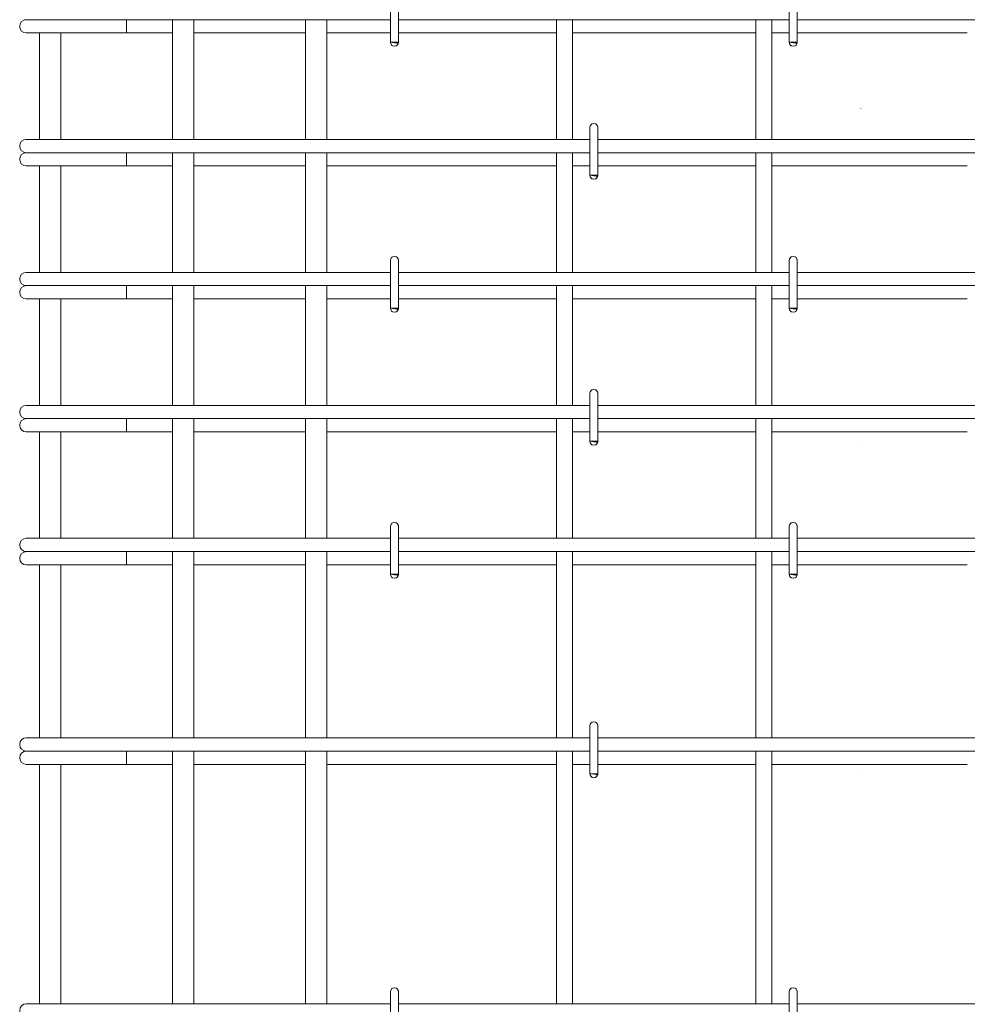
# Model space of a CAD drawing. Header units: millimetres. Extents: x 22746 to 32410, y -25598 to 27634.
# Tile 16 of 25: x 23877 to 24590, y 23915 to 24655. Entities that reach past the tile are written whole.
import ezdxf

# ---------------------------------------------------------------- set-up
doc = ezdxf.new("R2010")
doc.units = ezdxf.units.MM
doc.linetypes.add('ADSK_Линия разреза', pattern=[500, 0, -250, 0, -250])
doc.linetypes.add('ADSK_Пунктирная_п5', pattern=[125, 0, -125])
doc.layers.add('G-____-____-SYMB', color=111, linetype='ADSK_Пунктирная_п5', lineweight=20)
doc.layers.add('S-RBAR-____-OTLN', color=171, linetype='Continuous', lineweight=100)

msp = doc.modelspace()

# ---------------------------------------------------------------- hatches: boundary and pattern name
at = {"layer": 'S-RBAR-____-OTLN', "lineweight": 20}
for points in [[(24161.3019, 24637.3026), (24161.8977, 24638.0006), (24155.9999, 24638.0006), (24158.9999, 24637.6056)], [(24461.3019, 24637.3026), (24461.8977, 24638.0006), (24455.9999, 24638.0006), (24458.9999, 24637.6056)], [(24311.3019, 24537.3026), (24311.8977, 24538.0006), (24305.9999, 24538.0006), (24308.9999, 24537.6056)], [(24161.3019, 24437.3026), (24161.8977, 24438.0006), (24155.9999, 24438.0006), (24159.2062, 24437.5785)], [(24461.3019, 24437.3026), (24461.8977, 24438.0006), (24455.9999, 24438.0006), (24458.9999, 24437.6056)], [(24311.3019, 24337.3026), (24311.8977, 24338.0006), (24305.9999, 24338.0006), (24308.9999, 24337.6056)], [(24161.3019, 24237.3026), (24161.8977, 24238.0006), (24155.9999, 24238.0006), (24158.9999, 24237.6056)], [(24461.3019, 24237.3026), (24461.8977, 24238.0006), (24455.9999, 24238.0006), (24458.9999, 24237.6056)], [(24311.3019, 24087.3026), (24311.8977, 24088.0006), (24305.9999, 24088.0006), (24308.9999, 24087.6056)]]:
    msp.add_hatch(color=256, dxfattribs=at).paths.add_polyline_path(points)
h = msp.add_hatch(color=256, dxfattribs=at)
edge = h.paths.add_edge_path()
edge.add_arc((24158.9999, 24638.0006), 3, 339.0594289, 360)
edge.add_line((24161.9999, 24638.0006), (24158.9999, 24638.0006))
edge.add_line((24158.9999, 24638.0006), (24161.8017, 24636.9284))
h = msp.add_hatch(color=256, dxfattribs=at)
edge = h.paths.add_edge_path()
edge.add_arc((24458.9999, 24638.0006), 3, 339.0594289, 360)
edge.add_line((24461.9999, 24638.0006), (24458.9999, 24638.0006))
edge.add_line((24458.9999, 24638.0006), (24461.8017, 24636.9284))
h = msp.add_hatch(color=256, dxfattribs=at)
edge = h.paths.add_edge_path()
edge.add_arc((24308.9999, 24538.0006), 3, 339.0594289, 360)
edge.add_line((24311.9999, 24538.0006), (24308.9999, 24538.0006))
edge.add_line((24308.9999, 24538.0006), (24311.8017, 24536.9284))
h = msp.add_hatch(color=256, dxfattribs=at)
edge = h.paths.add_edge_path()
edge.add_arc((24158.9999, 24438.0006), 3, 339.0594289, 360)
edge.add_line((24161.9999, 24438.0006), (24158.9999, 24438.0006))
edge.add_line((24158.9999, 24438.0006), (24161.8017, 24436.9284))
h = msp.add_hatch(color=256, dxfattribs=at)
edge = h.paths.add_edge_path()
edge.add_arc((24458.9999, 24438.0006), 3, 339.0594289, 360)
edge.add_line((24461.9999, 24438.0006), (24458.9999, 24438.0006))
edge.add_line((24458.9999, 24438.0006), (24461.8017, 24436.9284))
h = msp.add_hatch(color=256, dxfattribs=at)
edge = h.paths.add_edge_path()
edge.add_arc((24308.9999, 24338.0006), 3, 339.0594289, 360)
edge.add_line((24311.9999, 24338.0006), (24308.9999, 24338.0006))
edge.add_line((24308.9999, 24338.0006), (24311.8017, 24336.9284))
h = msp.add_hatch(color=256, dxfattribs=at)
edge = h.paths.add_edge_path()
edge.add_arc((24158.9999, 24238.0006), 3, 339.0594289, 360)
edge.add_line((24161.9999, 24238.0006), (24158.9999, 24238.0006))
edge.add_line((24158.9999, 24238.0006), (24161.8017, 24236.9284))
h = msp.add_hatch(color=256, dxfattribs=at)
edge = h.paths.add_edge_path()
edge.add_arc((24458.9999, 24238.0006), 3, 339.0594289, 360)
edge.add_line((24461.9999, 24238.0006), (24458.9999, 24238.0006))
edge.add_line((24458.9999, 24238.0006), (24461.8017, 24236.9284))
h = msp.add_hatch(color=256, dxfattribs=at)
edge = h.paths.add_edge_path()
edge.add_arc((24308.9999, 24088.0006), 3, 339.0594289, 360)
edge.add_line((24311.9999, 24088.0006), (24308.9999, 24088.0006))
edge.add_line((24308.9999, 24088.0006), (24311.8017, 24086.9284))

# ---------------------------------------------------------------- linework, layer by layer
at = {"layer": 'G-____-____-SYMB', "linetype": 'ADSK_Линия разреза'}
msp.add_line((24510, 27339.5411), (24510, 21258.3188), dxfattribs=at)
at = {"layer": 'S-RBAR-____-OTLN', "lineweight": 20}
for p, q in [((24155.9999, 24674.0006), (24155.9999, 24638.0006)), ((24161.9999, 24674.0006), (24161.9999, 24638.0006)), ((24455.9999, 24674.0006), (24455.9999, 24638.0006)), ((24461.9999, 24674.0006), (24461.9999, 24638.0006)), ((23881.9998, 24655.0006), (23883.0221, 24655.0006)), ((23883.2916, 24655.0006), (23884.0411, 24655.0006)), ((23884.0381, 24655.0006), (23886.5683, 24655.0006)), ((23886.5592, 24655.0006), (23888.4446, 24655.0006)), ((23888.436, 24655.0006), (23891.96, 24655.0006)), ((23891.945, 24655.0006), (23894.6471, 24655.0006)), ((23894.6323, 24655.0006), (23898.9363, 24655.0006)), ((23898.918, 24655.0006), (23902.1599, 24655.0006)), ((23902.1407, 24655.0006), (23906.9836, 24655.0006)), ((23906.9657, 24655.0006), (23910.4042, 24655.0006)), ((23910.384, 24655.0006), (23911.9998, 24655.0006)), ((24155.9999, 24655.0006), (23911.9998, 24655.0006)), ((23957.4768, 24655.0006), (23957.4768, 24645.0006)), ((23991.9999, 24655.0006), (23991.9999, 24565.0006)), ((24007.9999, 24655.0006), (24007.9999, 24565.0006)), ((24091.9999, 24655.0006), (24091.9999, 24565.0006)), ((24107.9999, 24655.0006), (24107.9999, 24565.0006)), ((24455.9999, 24655.0006), (24161.9999, 24655.0006)), ((24280.9999, 24565.0006), (24280.9999, 24655.0006)), ((24292.9999, 24565.0006), (24292.9999, 24655.0006)), ((24430.9999, 24565.0006), (24430.9999, 24655.0006)), ((24442.9999, 24565.0006), (24442.9999, 24655.0006)), ((24788.9998, 24655.0006), (24461.9999, 24655.0006)), ((23881.9998, 24645.0006), (23933.213, 24645.0006)), ((23891.9999, 24645.0006), (23891.9999, 24565.0006)), ((23907.9999, 24645.0006), (23907.9999, 24565.0006)), ((23957.4768, 24645.0006), (23933.213, 24645.0006)), ((23957.4768, 24645.0006), (23991.9999, 24645.0006)), ((24007.9999, 24645.0006), (24091.9999, 24645.0006)), ((24107.9999, 24645.0006), (24155.9999, 24645.0006)), ((24161.9999, 24645.0006), (24280.9999, 24645.0006)), ((24292.9999, 24645.0006), (24430.9999, 24645.0006)), ((24442.9999, 24645.0006), (24455.9999, 24645.0006)), ((24461.9999, 24645.0006), (24589.9999, 24645.0006)), ((24161.8977, 24638.0006), (24155.9999, 24638.0006)), ((24155.9999, 24638.0006), (24158.9999, 24637.6056)), ((24161.9999, 24638.0006), (24158.9999, 24638.0006)), ((24158.9999, 24638.0006), (24161.8017, 24636.9284)), ((24158.9999, 24637.6056), (24161.3019, 24637.3026)), ((24161.3019, 24637.3026), (24161.8977, 24638.0006)), ((24461.8977, 24638.0006), (24455.9999, 24638.0006)), ((24455.9999, 24638.0006), (24458.9999, 24637.6056)), ((24461.9999, 24638.0006), (24458.9999, 24638.0006)), ((24458.9999, 24638.0006), (24461.8017, 24636.9284)), ((24458.9999, 24637.6056), (24461.3019, 24637.3026)), ((24461.3019, 24637.3026), (24461.8977, 24638.0006)), ((24305.9999, 24574.0006), (24305.9999, 24538.0006)), ((24311.9999, 24574.0006), (24311.9999, 24538.0006)), ((23881.9998, 24565.0006), (23890.7866, 24565.0006)), ((23890.7866, 24565.0006), (23911.9998, 24565.0006)), ((24305.9999, 24565.0006), (23911.9998, 24565.0006)), ((24605.9999, 24565.0006), (24311.9999, 24565.0006)), ((23881.9998, 24555.0006), (23883.0221, 24555.0006)), ((23883.2916, 24555.0006), (23884.0411, 24555.0006)), ((23884.0381, 24555.0006), (23886.5683, 24555.0006)), ((23886.5592, 24555.0006), (23888.4446, 24555.0006)), ((23888.436, 24555.0006), (23891.96, 24555.0006)), ((23891.945, 24555.0006), (23894.6471, 24555.0006)), ((23894.6323, 24555.0006), (23898.9363, 24555.0006)), ((23898.918, 24555.0006), (23902.1599, 24555.0006)), ((23902.1407, 24555.0006), (23906.9836, 24555.0006)), ((23906.9657, 24555.0006), (23910.4042, 24555.0006)), ((23910.384, 24555.0006), (23911.9998, 24555.0006)), ((24305.9999, 24555.0006), (23911.9998, 24555.0006)), ((23957.4768, 24555.0006), (23957.4768, 24545.0006)), ((23991.9999, 24555.0006), (23991.9999, 24465.0006)), ((24007.9999, 24555.0006), (24007.9999, 24465.0006)), ((24091.9999, 24555.0006), (24091.9999, 24465.0006)), ((24107.9999, 24555.0006), (24107.9999, 24465.0006)), ((24280.9999, 24465.0006), (24280.9999, 24555.0006)), ((24292.9999, 24465.0006), (24292.9999, 24555.0006)), ((24605.9999, 24555.0006), (24311.9999, 24555.0006)), ((24430.9999, 24465.0006), (24430.9999, 24555.0006)), ((24442.9999, 24465.0006), (24442.9999, 24555.0006)), ((23881.9998, 24545.0006), (23933.213, 24545.0006)), ((23891.9999, 24545.0006), (23891.9999, 24465.0006)), ((23907.9999, 24545.0006), (23907.9999, 24465.0006)), ((23957.4768, 24545.0006), (23933.213, 24545.0006)), ((23957.4768, 24545.0006), (23991.9999, 24545.0006)), ((24007.9999, 24545.0006), (24091.9999, 24545.0006)), ((24107.9999, 24545.0006), (24280.9999, 24545.0006)), ((24292.9999, 24545.0006), (24305.9999, 24545.0006)), ((24311.9999, 24545.0006), (24430.9999, 24545.0006)), ((24442.9999, 24545.0006), (24589.9999, 24545.0006)), ((24311.8977, 24538.0006), (24305.9999, 24538.0006)), ((24305.9999, 24538.0006), (24308.9999, 24537.6056)), ((24311.9999, 24538.0006), (24308.9999, 24538.0006)), ((24308.9999, 24538.0006), (24311.8017, 24536.9284)), ((24308.9999, 24537.6056), (24311.3019, 24537.3026)), ((24311.3019, 24537.3026), (24311.8977, 24538.0006)), ((24155.9999, 24474.0006), (24155.9999, 24438.0006)), ((24161.9999, 24474.0006), (24161.9999, 24438.0006)), ((24455.9999, 24474.0006), (24455.9999, 24438.0006)), ((24461.9999, 24474.0006), (24461.9999, 24438.0006)), ((23881.9998, 24465.0006), (23890.7866, 24465.0006)), ((23890.7866, 24465.0006), (23911.9998, 24465.0006)), ((24155.9999, 24465.0006), (23911.9998, 24465.0006)), ((24455.9999, 24465.0006), (24161.9999, 24465.0006)), ((24788.9998, 24465.0006), (24461.9999, 24465.0006)), ((23881.9998, 24455.0006), (23883.0221, 24455.0006)), ((23883.2916, 24455.0006), (23884.0411, 24455.0006)), ((23884.0381, 24455.0006), (23886.5683, 24455.0006)), ((23886.5592, 24455.0006), (23888.4446, 24455.0006)), ((23888.436, 24455.0006), (23891.96, 24455.0006)), ((23891.945, 24455.0006), (23894.6471, 24455.0006)), ((23894.6323, 24455.0006), (23898.9363, 24455.0006)), ((23898.918, 24455.0006), (23902.1599, 24455.0006)), ((23902.1407, 24455.0006), (23906.9836, 24455.0006)), ((23906.9657, 24455.0006), (23910.4042, 24455.0006)), ((23910.384, 24455.0006), (23911.9998, 24455.0006)), ((24155.9999, 24455.0006), (23911.9998, 24455.0006)), ((23957.4768, 24455.0006), (23957.4768, 24445.0006)), ((23991.9999, 24455.0006), (23991.9999, 24365.0006)), ((24007.9999, 24455.0006), (24007.9999, 24365.0006)), ((24091.9999, 24455.0006), (24091.9999, 24365.0006)), ((24107.9999, 24455.0006), (24107.9999, 24365.0006)), ((24455.9999, 24455.0006), (24161.9999, 24455.0006)), ((24280.9999, 24365.0006), (24280.9999, 24455.0006)), ((24292.9999, 24365.0006), (24292.9999, 24455.0006)), ((24430.9999, 24365.0006), (24430.9999, 24455.0006)), ((24442.9999, 24365.0006), (24442.9999, 24455.0006)), ((24788.9998, 24455.0006), (24461.9999, 24455.0006)), ((23881.9998, 24445.0006), (23933.213, 24445.0006)), ((23891.9999, 24445.0006), (23891.9999, 24365.0006)), ((23907.9999, 24445.0006), (23907.9999, 24365.0006)), ((23957.4768, 24445.0006), (23933.213, 24445.0006)), ((23957.4768, 24445.0006), (23991.9999, 24445.0006)), ((24007.9999, 24445.0006), (24091.9999, 24445.0006)), ((24107.9999, 24445.0006), (24155.9999, 24445.0006)), ((24161.9999, 24445.0006), (24280.9999, 24445.0006)), ((24292.9999, 24445.0006), (24430.9999, 24445.0006)), ((24442.9999, 24445.0006), (24455.9999, 24445.0006)), ((24461.9999, 24445.0006), (24589.9999, 24445.0006)), ((24161.8977, 24438.0006), (24155.9999, 24438.0006)), ((24155.9999, 24438.0006), (24159.2062, 24437.5785)), ((24161.9999, 24438.0006), (24158.9999, 24438.0006)), ((24158.9999, 24438.0006), (24161.8017, 24436.9284)), ((24159.2062, 24437.5785), (24161.3019, 24437.3026)), ((24161.3019, 24437.3026), (24161.8977, 24438.0006)), ((24461.8977, 24438.0006), (24455.9999, 24438.0006)), ((24455.9999, 24438.0006), (24458.9999, 24437.6056)), ((24461.9999, 24438.0006), (24458.9999, 24438.0006)), ((24458.9999, 24438.0006), (24461.8017, 24436.9284)), ((24458.9999, 24437.6056), (24461.3019, 24437.3026)), ((24461.3019, 24437.3026), (24461.8977, 24438.0006)), ((24305.9999, 24374.0006), (24305.9999, 24338.0006)), ((24311.9999, 24374.0006), (24311.9999, 24338.0006)), ((23881.9998, 24365.0006), (23890.7866, 24365.0006)), ((23890.7866, 24365.0006), (23911.9998, 24365.0006)), ((24305.9999, 24365.0006), (23911.9998, 24365.0006)), ((24605.9999, 24365.0006), (24311.9999, 24365.0006)), ((23881.9998, 24355.0006), (23883.0221, 24355.0006)), ((23883.2916, 24355.0006), (23884.0411, 24355.0006)), ((23884.0381, 24355.0006), (23886.5683, 24355.0006)), ((23886.5592, 24355.0006), (23888.4446, 24355.0006)), ((23888.436, 24355.0006), (23891.96, 24355.0006)), ((23891.945, 24355.0006), (23894.6471, 24355.0006)), ((23894.6323, 24355.0006), (23898.9363, 24355.0006)), ((23898.918, 24355.0006), (23902.1599, 24355.0006)), ((23902.1407, 24355.0006), (23906.9836, 24355.0006)), ((23906.9657, 24355.0006), (23910.4042, 24355.0006)), ((23910.384, 24355.0006), (23911.9998, 24355.0006)), ((24305.9999, 24355.0006), (23911.9998, 24355.0006)), ((23957.4768, 24355.0006), (23957.4768, 24345.0006)), ((23991.9999, 24355.0006), (23991.9999, 24265.0006)), ((24007.9999, 24355.0006), (24007.9999, 24265.0006)), ((24091.9999, 24355.0006), (24091.9999, 24265.0006)), ((24107.9999, 24355.0006), (24107.9999, 24265.0006)), ((24280.9999, 24265.0006), (24280.9999, 24355.0006)), ((24292.9999, 24265.0006), (24292.9999, 24355.0006)), ((24605.9999, 24355.0006), (24311.9999, 24355.0006)), ((24430.9999, 24265.0006), (24430.9999, 24355.0006)), ((24442.9999, 24265.0006), (24442.9999, 24355.0006)), ((23881.9998, 24345.0006), (23933.213, 24345.0006)), ((23891.9999, 24345.0006), (23891.9999, 24265.0006)), ((23907.9999, 24345.0006), (23907.9999, 24265.0006)), ((23957.4768, 24345.0006), (23933.213, 24345.0006)), ((23957.4768, 24345.0006), (23991.9999, 24345.0006)), ((24007.9999, 24345.0006), (24091.9999, 24345.0006)), ((24107.9999, 24345.0006), (24280.9999, 24345.0006)), ((24292.9999, 24345.0006), (24305.9999, 24345.0006)), ((24311.8977, 24338.0006), (24305.9999, 24338.0006)), ((24305.9999, 24338.0006), (24308.9999, 24337.6056)), ((24311.9999, 24338.0006), (24308.9999, 24338.0006)), ((24308.9999, 24338.0006), (24311.8017, 24336.9284)), ((24311.3019, 24337.3026), (24311.8977, 24338.0006)), ((24311.9999, 24345.0006), (24430.9999, 24345.0006)), ((24442.9999, 24345.0006), (24589.9999, 24345.0006)), ((24308.9999, 24337.6056), (24311.3019, 24337.3026)), ((24155.9999, 24274.0006), (24155.9999, 24238.0006)), ((24161.9999, 24274.0006), (24161.9999, 24238.0006)), ((24455.9999, 24274.0006), (24455.9999, 24238.0006)), ((24461.9999, 24274.0006), (24461.9999, 24238.0006)), ((23881.9998, 24265.0006), (23890.7866, 24265.0006)), ((23890.7866, 24265.0006), (23911.9998, 24265.0006)), ((24155.9999, 24265.0006), (23911.9998, 24265.0006)), ((24455.9999, 24265.0006), (24161.9999, 24265.0006)), ((24788.9998, 24265.0006), (24461.9999, 24265.0006)), ((23881.9998, 24255.0006), (23883.0221, 24255.0006)), ((23883.2916, 24255.0006), (23884.0411, 24255.0006)), ((23884.0381, 24255.0006), (23886.5683, 24255.0006)), ((23886.5592, 24255.0006), (23888.4446, 24255.0006)), ((23888.436, 24255.0006), (23891.96, 24255.0006)), ((23891.945, 24255.0006), (23894.6471, 24255.0006)), ((23894.6323, 24255.0006), (23898.9363, 24255.0006)), ((23898.918, 24255.0006), (23902.1599, 24255.0006)), ((23902.1407, 24255.0006), (23906.9836, 24255.0006)), ((23906.9657, 24255.0006), (23910.4042, 24255.0006)), ((23910.384, 24255.0006), (23911.9998, 24255.0006)), ((24155.9999, 24255.0006), (23911.9998, 24255.0006)), ((23957.4768, 24255.0006), (23957.4768, 24245.0006)), ((23991.9999, 24255.0006), (23991.9999, 24115.0006)), ((24007.9999, 24255.0006), (24007.9999, 24115.0006)), ((24091.9999, 24255.0006), (24091.9999, 24115.0006)), ((24107.9999, 24255.0006), (24107.9999, 24115.0006)), ((24455.9999, 24255.0006), (24161.9999, 24255.0006)), ((24280.9999, 24115.0006), (24280.9999, 24255.0006)), ((24292.9999, 24115.0006), (24292.9999, 24255.0006)), ((24430.9999, 24115.0006), (24430.9999, 24255.0006)), ((24442.9999, 24115.0006), (24442.9999, 24255.0006)), ((24788.9998, 24255.0006), (24461.9999, 24255.0006)), ((23881.9998, 24245.0006), (23933.213, 24245.0006)), ((23891.9999, 24245.0006), (23891.9999, 24115.0006)), ((23907.9999, 24245.0006), (23907.9999, 24115.0006)), ((23957.4768, 24245.0006), (23933.213, 24245.0006)), ((23957.4768, 24245.0006), (23991.9999, 24245.0006)), ((24007.9999, 24245.0006), (24091.9999, 24245.0006)), ((24107.9999, 24245.0006), (24155.9999, 24245.0006)), ((24161.9999, 24245.0006), (24280.9999, 24245.0006)), ((24292.9999, 24245.0006), (24430.9999, 24245.0006)), ((24442.9999, 24245.0006), (24455.9999, 24245.0006)), ((24461.9999, 24245.0006), (24589.9999, 24245.0006)), ((24161.8977, 24238.0006), (24155.9999, 24238.0006)), ((24155.9999, 24238.0006), (24158.9999, 24237.6056)), ((24161.9999, 24238.0006), (24158.9999, 24238.0006)), ((24158.9999, 24238.0006), (24161.8017, 24236.9284)), ((24158.9999, 24237.6056), (24161.3019, 24237.3026)), ((24161.3019, 24237.3026), (24161.8977, 24238.0006)), ((24461.8977, 24238.0006), (24455.9999, 24238.0006)), ((24455.9999, 24238.0006), (24458.9999, 24237.6056)), ((24461.9999, 24238.0006), (24458.9999, 24238.0006)), ((24458.9999, 24238.0006), (24461.8017, 24236.9284)), ((24458.9999, 24237.6056), (24461.3019, 24237.3026)), ((24461.3019, 24237.3026), (24461.8977, 24238.0006)), ((24305.9999, 24124.0006), (24305.9999, 24088.0006)), ((24311.9999, 24124.0006), (24311.9999, 24088.0006)), ((23881.9998, 24115.0006), (23890.7866, 24115.0006)), ((23890.7866, 24115.0006), (23911.9998, 24115.0006)), ((24305.9999, 24115.0006), (23911.9998, 24115.0006)), ((24605.9999, 24115.0006), (24311.9999, 24115.0006)), ((23881.9998, 24105.0006), (23883.0221, 24105.0006)), ((23883.2916, 24105.0006), (23884.0411, 24105.0006)), ((23884.0381, 24105.0006), (23886.5683, 24105.0006)), ((23886.5592, 24105.0006), (23888.4446, 24105.0006)), ((23888.436, 24105.0006), (23891.96, 24105.0006)), ((23891.945, 24105.0006), (23894.6471, 24105.0006)), ((23894.6323, 24105.0006), (23898.9363, 24105.0006)), ((23898.918, 24105.0006), (23902.1599, 24105.0006)), ((23902.1407, 24105.0006), (23906.9836, 24105.0006)), ((23906.9657, 24105.0006), (23910.4042, 24105.0006)), ((23910.384, 24105.0006), (23911.9998, 24105.0006)), ((24305.9999, 24105.0006), (23911.9998, 24105.0006)), ((23957.4768, 24105.0006), (23957.4768, 24095.0006)), ((23991.9999, 24105.0006), (23991.9999, 23915.0006)), ((24007.9999, 24105.0006), (24007.9999, 23915.0006)), ((24091.9999, 24105.0006), (24091.9999, 23915.0006)), ((24107.9999, 24105.0006), (24107.9999, 23915.0006)), ((24280.9999, 23915.0006), (24280.9999, 24105.0006)), ((24292.9999, 23915.0006), (24292.9999, 24105.0006)), ((24605.9999, 24105.0006), (24311.9999, 24105.0006)), ((24430.9999, 23915.0006), (24430.9999, 24105.0006)), ((24442.9999, 23915.0006), (24442.9999, 24105.0006)), ((23881.9998, 24095.0006), (23933.213, 24095.0006)), ((23891.9999, 24095.0006), (23891.9999, 23915.0006)), ((23907.9999, 24095.0006), (23907.9999, 23915.0006)), ((23957.4768, 24095.0006), (23933.213, 24095.0006)), ((23957.4768, 24095.0006), (23991.9999, 24095.0006)), ((24007.9999, 24095.0006), (24091.9999, 24095.0006)), ((24107.9999, 24095.0006), (24280.9999, 24095.0006)), ((24292.9999, 24095.0006), (24305.9999, 24095.0006)), ((24311.9999, 24095.0006), (24430.9999, 24095.0006)), ((24442.9999, 24095.0006), (24589.9999, 24095.0006)), ((24311.8977, 24088.0006), (24305.9999, 24088.0006)), ((24305.9999, 24088.0006), (24308.9999, 24087.6056)), ((24311.9999, 24088.0006), (24308.9999, 24088.0006)), ((24308.9999, 24088.0006), (24311.8017, 24086.9284)), ((24308.9999, 24087.6056), (24311.3019, 24087.3026)), ((24311.3019, 24087.3026), (24311.8977, 24088.0006)), ((24155.9999, 23924.0006), (24155.9999, 23888.0006)), ((24161.9999, 23924.0006), (24161.9999, 23888.0006)), ((24455.9999, 23924.0006), (24455.9999, 23888.0006)), ((24461.9999, 23924.0006), (24461.9999, 23888.0006)), ((23881.9998, 23915.0006), (23890.7866, 23915.0006)), ((23890.7866, 23915.0006), (23911.9998, 23915.0006)), ((24155.9999, 23915.0006), (23911.9998, 23915.0006)), ((24455.9999, 23915.0006), (24161.9999, 23915.0006)), ((24788.9998, 23915.0006), (24461.9999, 23915.0006))]:
    msp.add_line(p, q, dxfattribs=at)
for centre, radius, start, end in [((23881.9998, 24650.0006), 5, 90, 270), ((23881.9998, 24650.0006), 5, 90, 105), ((24158.9999, 24638.0006), 3, 180, 0), ((24158.9999, 24638.0006), 3, 210, 240), ((24158.9999, 24638.0006), 3, 300, 330), ((24158.9999, 24638.0006), 3, 339.0594289, 0), ((24158.9999, 24638.0006), 3, 345, 0), ((24458.9999, 24638.0006), 3, 180, 0), ((24458.9999, 24638.0006), 3, 210, 240), ((24458.9999, 24638.0006), 3, 300, 330), ((24458.9999, 24638.0006), 3, 339.0594289, 0), ((24458.9999, 24638.0006), 3, 345, 0), ((24308.9999, 24574.0006), 3, 0, 180), ((24308.9999, 24574.0006), 3, 120, 150), ((24308.9999, 24574.0006), 3, 30, 60), ((24308.9999, 24574.0006), 3, 0, 15), ((23881.9998, 24560.0006), 5, 90, 270), ((23881.9998, 24550.0006), 5, 90, 270), ((23881.9998, 24550.0006), 5, 90, 105), ((24308.9999, 24538.0006), 3, 180, 0), ((24308.9999, 24538.0006), 3, 339.0594289, 0), ((24308.9999, 24538.0006), 3, 345, 0), ((24308.9999, 24538.0006), 3, 210, 240), ((24308.9999, 24538.0006), 3, 300, 330), ((24158.9999, 24474.0006), 3, 0, 180), ((24158.9999, 24474.0006), 3, 120, 150), ((24158.9999, 24474.0006), 3, 30, 60), ((24158.9999, 24474.0006), 3, 0, 15), ((24458.9999, 24474.0006), 3, 0, 180), ((24458.9999, 24474.0006), 3, 120, 150), ((24458.9999, 24474.0006), 3, 30, 60), ((24458.9999, 24474.0006), 3, 0, 15), ((23881.9998, 24460.0006), 5, 90, 270), ((23881.9998, 24450.0006), 5, 90, 270), ((23881.9998, 24450.0006), 5, 90, 105), ((24158.9999, 24438.0006), 3, 180, 0), ((24158.9999, 24438.0006), 3, 210, 240), ((24158.9999, 24438.0006), 3, 300, 330), ((24158.9999, 24438.0006), 3, 339.0594289, 0), ((24158.9999, 24438.0006), 3, 345, 0), ((24458.9999, 24438.0006), 3, 180, 0), ((24458.9999, 24438.0006), 3, 210, 240), ((24458.9999, 24438.0006), 3, 300, 330), ((24458.9999, 24438.0006), 3, 339.0594289, 0), ((24458.9999, 24438.0006), 3, 345, 0), ((24308.9999, 24374.0006), 3, 0, 180), ((24308.9999, 24374.0006), 3, 120, 150), ((24308.9999, 24374.0006), 3, 30, 60), ((24308.9999, 24374.0006), 3, 0, 15), ((23881.9998, 24360.0006), 5, 90, 270), ((23881.9998, 24350.0006), 5, 90, 270), ((23881.9998, 24350.0006), 5, 90, 105), ((24308.9999, 24338.0006), 3, 180, 0), ((24308.9999, 24338.0006), 3, 339.0594289, 0), ((24308.9999, 24338.0006), 3, 345, 0), ((24308.9999, 24338.0006), 3, 210, 240), ((24308.9999, 24338.0006), 3, 300, 330), ((24158.9999, 24274.0006), 3, 0, 180), ((24158.9999, 24274.0006), 3, 120, 150), ((24158.9999, 24274.0006), 3, 30, 60), ((24158.9999, 24274.0006), 3, 0, 15), ((24458.9999, 24274.0006), 3, 0, 180), ((24458.9999, 24274.0006), 3, 120, 150), ((24458.9999, 24274.0006), 3, 30, 60), ((24458.9999, 24274.0006), 3, 0, 15), ((23881.9998, 24260.0006), 5, 90, 270), ((23881.9998, 24250.0006), 5, 90, 270), ((23881.9998, 24250.0006), 5, 90, 105), ((24158.9999, 24238.0006), 3, 180, 0), ((24158.9999, 24238.0006), 3, 210, 240), ((24158.9999, 24238.0006), 3, 300, 330), ((24158.9999, 24238.0006), 3, 339.0594289, 0), ((24158.9999, 24238.0006), 3, 345, 0), ((24458.9999, 24238.0006), 3, 180, 0), ((24458.9999, 24238.0006), 3, 210, 240), ((24458.9999, 24238.0006), 3, 300, 330), ((24458.9999, 24238.0006), 3, 339.0594289, 0), ((24458.9999, 24238.0006), 3, 345, 0), ((24308.9999, 24124.0006), 3, 0, 180), ((24308.9999, 24124.0006), 3, 120, 150), ((24308.9999, 24124.0006), 3, 30, 60), ((24308.9999, 24124.0006), 3, 0, 15), ((23881.9998, 24110.0006), 5, 90, 270), ((23881.9998, 24100.0006), 5, 90, 270), ((23881.9998, 24100.0006), 5, 90, 105), ((24308.9999, 24088.0006), 3, 180, 0), ((24308.9999, 24088.0006), 3, 210, 240), ((24308.9999, 24088.0006), 3, 300, 330), ((24308.9999, 24088.0006), 3, 339.0594289, 0), ((24308.9999, 24088.0006), 3, 345, 0), ((24158.9999, 23924.0006), 3, 0, 180), ((24158.9999, 23924.0006), 3, 120, 150), ((24158.9999, 23924.0006), 3, 30, 60), ((24158.9999, 23924.0006), 3, 0, 15), ((24458.9999, 23924.0006), 3, 0, 180), ((24458.9999, 23924.0006), 3, 120, 150), ((24458.9999, 23924.0006), 3, 30, 60), ((24458.9999, 23924.0006), 3, 0, 15), ((23881.9998, 23910.0006), 5, 90, 270)]:
    msp.add_arc(centre, radius, start, end, dxfattribs=at)

doc.saveas('drawing.dxf')
